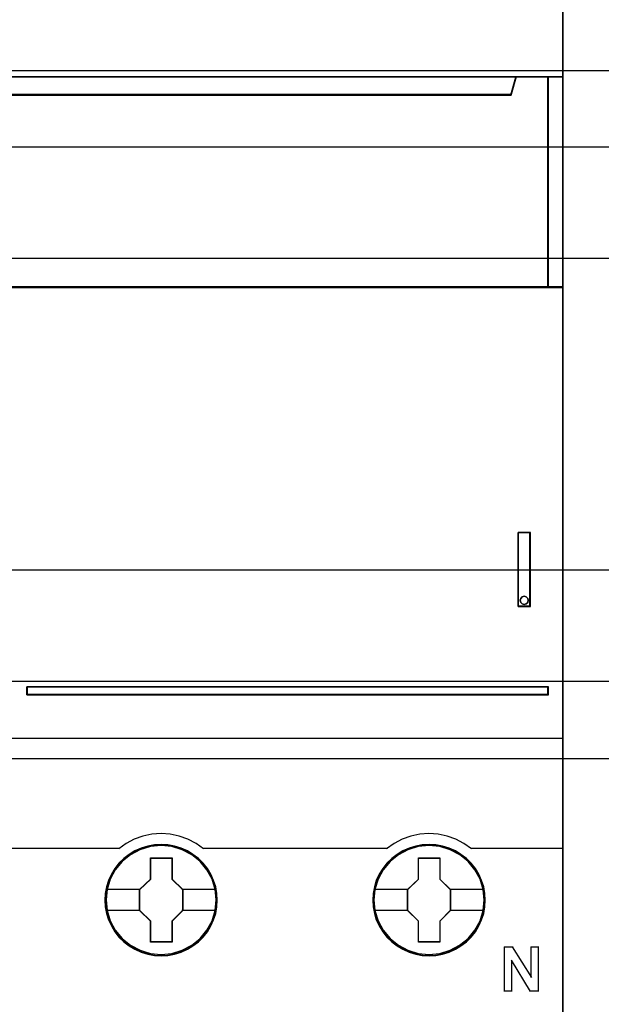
# Model space of a CAD drawing. Extents: x -543332 to -323966, y -9028 to 137422.
# Tile 126 of 250: x -444774 to -444383, y 25446 to 26109. Entities that reach past the tile are written whole.
import ezdxf

# ---------------------------------------------------------------- set-up
doc = ezdxf.new("R2010")
doc.units = 0
doc.header["$MEASUREMENT"] = 0
doc.layers.get('0').update_dxf_attribs({"color": 8})
for name, color, linetype in [('30', 7, 'Continuous'), ('45', 8, 'Continuous'), ('50', 7, 'Continuous')]:
    doc.layers.add(name, color=color, linetype=linetype)

# ---------------------------------------------------------------- blocks, each defined once
blk = doc.blocks.new('*U1118')
at = {"layer": '50', "color": 7}
blk.add_lwpolyline([(509.985212, -287.349254), (834.016113, -287.349254), (834.016113, -333.651915), (509.985212, -333.651915), (509.985212, -287.349254)], dxfattribs=at)
blk = doc.blocks.new('*U1119')
at = {"layer": '30', "color": 7}
blk.add_lwpolyline([(499.9802, -292.478694), (844.087401, -292.478694), (844.087401, -328.453624), (499.9802, -328.453624), (499.9802, -292.478694)], close=True, dxfattribs=at)
for points in [[(499.9802, -292.478694), (844.087401, -292.478694), (844.087401, -328.453624), (499.9802, -328.453624), (499.9802, -292.478694)], [(499.9802, -299.972919), (844.087401, -299.972919), (844.087401, -320.959398), (499.9802, -320.959398), (499.9802, -299.972919)]]:
    blk.add_lwpolyline(points, dxfattribs=at)
blk = doc.blocks.new('*U1120')
at = {"layer": '45', "color": 7}
for points in [[(582.040387, -268.997671), (509.961353, -268.997671), (509.961353, -351.066058), (582.040387, -351.066058), (582.040387, -268.997671)], [(582.016528, -269.021504), (509.982561, -269.021504), (509.982561, -351.044873), (582.016528, -351.044873), (582.016528, -269.021504)], [(578.541368, -288.956637), (513.461129, -288.956637), (513.137902, -287.770308), (509.961353, -287.770308), (509.961353, -301.951077), (510.70812, -301.951077), (510.70812, -301.322047), (510.70812, -300.648874), (510.70812, -297.503723), (513.065454, -297.266457), (515.422788, -297.100923), (517.785694, -297.018156), (520.154173, -297.018156), (522.51708, -297.100923), (524.874413, -297.266457), (527.231747, -297.503723), (527.231747, -300.648874), (527.231747, -301.322047), (527.231747, -301.951077), (527.978514, -301.951077), (581.043597, -301.951077), (581.043597, -287.770308), (578.864596, -287.770308), (578.541368, -288.956637)], [(513.457887, -288.999043), (578.541202, -288.999043), (578.864445, -287.770308), (513.134644, -287.770308), (513.457887, -288.999043)], [(580.995878, -287.770308), (580.995878, -301.951077), (582.040387, -301.951077), (582.040387, -287.770308), (580.995878, -287.770308)], [(578.996997, -323.395684), (579.840027, -323.395684), (579.840027, -318.411891), (578.996997, -318.411891), (578.996997, -323.395684)], [(579.179263, -322.850521), (579.270411, -322.748479), (579.416248, -322.712465), (579.549932, -322.748479), (579.647156, -322.850521), (579.683615, -322.982574), (579.647156, -323.120631), (579.549932, -323.210667), (579.416248, -323.252684), (579.270411, -323.210667), (579.179263, -323.120631), (579.142804, -322.982574), (579.179263, -322.850521)], [(545.978336, -328.795233), (545.978336, -329.330157), (581.043597, -329.330157), (581.043597, -328.795233), (545.978336, -328.795233)], [(558.782843, -343.150779), (558.760424, -342.702397), (558.687563, -342.254015), (558.536235, -341.822239), (558.356885, -341.40707), (558.121487, -341.019579), (557.841251, -340.670837), (557.510573, -340.349773), (557.146267, -340.072994), (556.776356, -339.829428), (556.344793, -339.646754), (555.91323, -339.519435), (555.459249, -339.436402), (555.005267, -339.414259), (554.551285, -339.436402), (554.108513, -339.519435), (553.660136, -339.646754), (553.245387, -339.829428), (552.858662, -340.072994), (552.499961, -340.349773), (552.163678, -340.670837), (551.900257, -341.019579), (551.659254, -341.40707), (551.457484, -341.822239), (551.339785, -342.254015), (551.25011, -342.702397), (551.222086, -343.150779), (551.25011, -343.599162), (551.339785, -344.036473), (551.457484, -344.468249), (551.659254, -344.877882), (551.900257, -345.270909), (552.163678, -345.630722), (552.499961, -345.951786), (552.858662, -346.228565), (553.245387, -346.455524), (553.660136, -346.638198), (554.108513, -346.776588), (554.551285, -346.865157), (555.005267, -346.8873), (555.459249, -346.865157), (555.91323, -346.776588), (556.344793, -346.638198), (556.776356, -346.455524), (557.146267, -346.228565), (557.510573, -345.951786), (557.841251, -345.630722), (558.121487, -345.270909), (558.356885, -344.877882), (558.536235, -344.468249), (558.687563, -344.036473), (558.760424, -343.599162), (558.782843, -343.150779)], [(558.782843, -343.150779), (558.760424, -342.702397), (558.687563, -342.254015), (558.536235, -341.822239), (558.356885, -341.40707), (558.121487, -341.019579), (557.841251, -340.670837), (557.510573, -340.349773), (557.146267, -340.072994), (556.776356, -339.829428), (556.344793, -339.646754), (555.91323, -339.519435), (555.459249, -339.436402), (555.005267, -339.414259), (554.551285, -339.436402), (554.108513, -339.519435), (553.660136, -339.646754), (553.245387, -339.829428), (552.858662, -340.072994), (552.499961, -340.349773), (552.163678, -340.670837), (551.900257, -341.019579), (551.659254, -341.40707), (551.457484, -341.822239), (551.339785, -342.254015), (551.25011, -342.702397), (551.222086, -343.150779), (551.25011, -343.599162), (551.339785, -344.036473), (551.457484, -344.468249), (551.659254, -344.877882), (551.900257, -345.270909), (552.163678, -345.630722), (552.499961, -345.951786), (552.858662, -346.228565), (553.245387, -346.455524), (553.660136, -346.638198), (554.108513, -346.776588), (554.551285, -346.865157), (555.005267, -346.8873), (555.459249, -346.865157), (555.91323, -346.776588), (556.344793, -346.638198), (556.776356, -346.455524), (557.146267, -346.228565), (557.510573, -345.951786), (557.841251, -345.630722), (558.121487, -345.270909), (558.356885, -344.877882), (558.536235, -344.468249), (558.687563, -344.036473), (558.760424, -343.599162), (558.782843, -343.150779)], [(558.761635, -343.150779), (558.739349, -342.705257), (558.666922, -342.259735), (558.516497, -341.830713), (558.338215, -341.418192), (558.104221, -341.033173), (557.825656, -340.686655), (557.496949, -340.367639), (557.134814, -340.092626), (556.767108, -339.850613), (556.338117, -339.669104), (555.909127, -339.542598), (555.457851, -339.460094), (555.006576, -339.438093), (554.5553, -339.460094), (554.115167, -339.542598), (553.669463, -339.669104), (553.257186, -339.850613), (552.872766, -340.092626), (552.516203, -340.367639), (552.181925, -340.686655), (551.920074, -341.033173), (551.680507, -341.418192), (551.479941, -341.830713), (551.362943, -342.259735), (551.273802, -342.705257), (551.245946, -343.150779), (551.273802, -343.596302), (551.362943, -344.030824), (551.479941, -344.459845), (551.680507, -344.866866), (551.920074, -345.257386), (552.181925, -345.614904), (552.516203, -345.93392), (552.872766, -346.208933), (553.257186, -346.434445), (553.669463, -346.615954), (554.115167, -346.753461), (554.5553, -346.841465), (555.006576, -346.863466), (555.457851, -346.841465), (555.909127, -346.753461), (556.338117, -346.615954), (556.767108, -346.434445), (557.134814, -346.208933), (557.496949, -345.93392), (557.825656, -345.614904), (558.104221, -345.257386), (558.338215, -344.866866), (558.516497, -344.459845), (558.666922, -344.030824), (558.739349, -343.596302), (558.761635, -343.150779)], [(576.793985, -343.150779), (576.771567, -342.702397), (576.698705, -342.254015), (576.541773, -341.822239), (576.362423, -341.40707), (576.132629, -341.019579), (575.852394, -340.670837), (575.521716, -340.349773), (575.15741, -340.072994), (574.787499, -339.829428), (574.355936, -339.646754), (573.924373, -339.519435), (573.470391, -339.436402), (573.01641, -339.414259), (572.562428, -339.436402), (572.119656, -339.519435), (571.671279, -339.646754), (571.25653, -339.829428), (570.869805, -340.072994), (570.511103, -340.349773), (570.174821, -340.670837), (569.911399, -341.019579), (569.664792, -341.40707), (569.468627, -341.822239), (569.350928, -342.254015), (569.261253, -342.702397), (569.233229, -343.150779), (569.261253, -343.599162), (569.350928, -344.036473), (569.468627, -344.468249), (569.664792, -344.877882), (569.911399, -345.270909), (570.174821, -345.630722), (570.511103, -345.951786), (570.869805, -346.228565), (571.25653, -346.455524), (571.671279, -346.638198), (572.119656, -346.776588), (572.562428, -346.865157), (573.01641, -346.8873), (573.470391, -346.865157), (573.924373, -346.776588), (574.355936, -346.638198), (574.787499, -346.455524), (575.15741, -346.228565), (575.521716, -345.951786), (575.852394, -345.630722), (576.132629, -345.270909), (576.362423, -344.877882), (576.541773, -344.468249), (576.698705, -344.036473), (576.771567, -343.599162), (576.793985, -343.150779)], [(576.793985, -343.150779), (576.771567, -342.702397), (576.698705, -342.254015), (576.541773, -341.822239), (576.362423, -341.40707), (576.132629, -341.019579), (575.852394, -340.670837), (575.521716, -340.349773), (575.15741, -340.072994), (574.787499, -339.829428), (574.355936, -339.646754), (573.924373, -339.519435), (573.470391, -339.436402), (573.01641, -339.414259), (572.562428, -339.436402), (572.119656, -339.519435), (571.671279, -339.646754), (571.25653, -339.829428), (570.869805, -340.072994), (570.511103, -340.349773), (570.174821, -340.670837), (569.911399, -341.019579), (569.664792, -341.40707), (569.468627, -341.822239), (569.350928, -342.254015), (569.261253, -342.702397), (569.233229, -343.150779), (569.261253, -343.599162), (569.350928, -344.036473), (569.468627, -344.468249), (569.664792, -344.877882), (569.911399, -345.270909), (570.174821, -345.630722), (570.511103, -345.951786), (570.869805, -346.228565), (571.25653, -346.455524), (571.671279, -346.638198), (572.119656, -346.776588), (572.562428, -346.865157), (573.01641, -346.8873), (573.470391, -346.865157), (573.924373, -346.776588), (574.355936, -346.638198), (574.787499, -346.455524), (575.15741, -346.228565), (575.521716, -345.951786), (575.852394, -345.630722), (576.132629, -345.270909), (576.362423, -344.877882), (576.541773, -344.468249), (576.698705, -344.036473), (576.771567, -343.599162), (576.793985, -343.150779)], [(576.770126, -343.150779), (576.747849, -342.705257), (576.675447, -342.259735), (576.519506, -341.830713), (576.341287, -341.418192), (576.112944, -341.033173), (575.834477, -340.686655), (575.505886, -340.367639), (575.143879, -340.092626), (574.776303, -339.850613), (574.347464, -339.669104), (573.918625, -339.542598), (573.467508, -339.460094), (573.016392, -339.438093), (572.565276, -339.460094), (572.125298, -339.542598), (571.679751, -339.669104), (571.26762, -339.850613), (570.883335, -340.092626), (570.526898, -340.367639), (570.192737, -340.686655), (569.930978, -341.033173), (569.685927, -341.418192), (569.491001, -341.830713), (569.374045, -342.259735), (569.284935, -342.705257), (569.257088, -343.150779), (569.284935, -343.596302), (569.374045, -344.030824), (569.491001, -344.459845), (569.685927, -344.866866), (569.930978, -345.257386), (570.192737, -345.614904), (570.526898, -345.93392), (570.883335, -346.208933), (571.26762, -346.434445), (571.679751, -346.615954), (572.125298, -346.753461), (572.565276, -346.841465), (573.016392, -346.863466), (573.467508, -346.841465), (573.918625, -346.753461), (574.347464, -346.615954), (574.776303, -346.434445), (575.143879, -346.208933), (575.505886, -345.93392), (575.834477, -345.614904), (576.112944, -345.257386), (576.341287, -344.866866), (576.519506, -344.459845), (576.675447, -344.030824), (576.747849, -343.596302), (576.770126, -343.150779)], [(554.293364, -340.311978), (555.736496, -340.311978), (555.736496, -341.731503), (556.455233, -342.435721), (556.455233, -343.855246), (555.736496, -344.570554), (555.736496, -345.978989), (554.293364, -345.978989), (554.293364, -344.570554), (553.55765, -343.855246), (553.55765, -342.435721), (554.293364, -341.731503), (554.293364, -340.311978)], [(554.293364, -340.311978), (555.736496, -340.311978), (555.736496, -340.311978), (555.736496, -341.731503), (555.736496, -341.731503), (556.455233, -342.435721), (556.455233, -342.435721), (556.455233, -343.855246), (556.455233, -343.855246), (555.736496, -344.570554), (555.736496, -344.570554), (555.736496, -345.978989), (555.736496, -345.978989), (554.293364, -345.978989), (554.293364, -345.978989), (554.293364, -344.570554), (554.293364, -344.570554), (553.55765, -343.855246), (553.55765, -343.855246), (553.55765, -342.435721), (553.55765, -342.435721), (554.293364, -341.731503), (554.293364, -341.731503), (554.293364, -340.311978), (554.293364, -340.311978)], [(554.303129, -340.333163), (555.723816, -340.333163), (555.723816, -341.742075), (556.431373, -342.441027), (556.431373, -343.849939), (555.723816, -344.559899), (555.723816, -345.957804), (554.303129, -345.957804), (554.303129, -344.559899), (553.578858, -343.849939), (553.578858, -342.441027), (554.303129, -341.742075), (554.303129, -340.333163)], [(572.302529, -340.311978), (573.746981, -340.311978), (573.746981, -341.731503), (574.466375, -342.435721), (574.466375, -343.855246), (573.746981, -344.570554), (573.746981, -345.978989), (572.302529, -345.978989), (572.302529, -344.570554), (571.566141, -343.855246), (571.566141, -342.435721), (572.302529, -341.731503), (572.302529, -340.311978)], [(572.302529, -340.311978), (573.746981, -340.311978), (573.746981, -340.311978), (573.746981, -341.731503), (573.746981, -341.731503), (574.466375, -342.435721), (574.466375, -342.435721), (574.466375, -343.855246), (574.466375, -343.855246), (573.746981, -344.570554), (573.746981, -344.570554), (573.746981, -345.978989), (573.746981, -345.978989), (572.302529, -345.978989), (572.302529, -345.978989), (572.302529, -344.570554), (572.302529, -344.570554), (571.566141, -343.855246), (571.566141, -343.855246), (571.566141, -342.435721), (571.566141, -342.435721), (572.302529, -341.731503), (572.302529, -341.731503), (572.302529, -340.311978), (572.302529, -340.311978)], [(572.314272, -340.333163), (573.734958, -340.333163), (573.734958, -341.742075), (574.442516, -342.441027), (574.442516, -343.849939), (573.734958, -344.559899), (573.734958, -345.957804), (572.314272, -345.957804), (572.314272, -344.559899), (571.590001, -343.849939), (571.590001, -342.441027), (572.314272, -341.742075), (572.314272, -340.333163)]]:
    blk.add_lwpolyline(points, close=True, dxfattribs=at)
at = {"layer": '45', "color": 139}
for points in [[(582.040387, -268.997671), (509.961353, -268.997671), (509.961353, -351.066058), (582.040387, -351.066058), (582.040387, -268.997671)], [(579.683615, -322.982574), (579.647156, -322.850521), (579.549932, -322.748479), (579.416248, -322.712465), (579.270411, -322.748479), (579.179263, -322.850521), (579.142804, -322.982574), (579.179263, -323.120631), (579.270411, -323.210667), (579.416248, -323.252684), (579.549932, -323.210667), (579.647156, -323.120631), (579.683615, -322.982574)], [(558.716567, -343.144278), (558.643709, -342.424798), (558.436346, -341.738524), (558.088872, -341.102061), (557.623705, -340.548614), (557.068868, -340.094788), (556.424359, -339.757186), (555.729411, -339.546876), (555.006441, -339.480463), (554.283471, -339.546876), (553.582919, -339.757186), (552.949619, -340.094788), (552.383573, -340.548614), (551.918406, -341.102061), (551.576536, -341.738524), (551.369173, -342.424798), (551.296315, -343.144278), (551.369173, -343.85269), (551.576536, -344.544498), (551.918406, -345.175427), (552.383573, -345.728873), (552.949619, -346.182699), (553.582919, -346.520302), (554.283471, -346.730611), (555.006441, -346.802559), (555.729411, -346.730611), (556.424359, -346.520302), (557.068868, -346.182699), (557.623705, -345.728873), (558.088872, -345.175427), (558.436346, -344.544498), (558.643709, -343.85269), (558.716567, -343.144278)], [(558.711265, -343.138863), (558.638401, -342.419406), (558.431021, -341.738689), (558.089123, -341.102246), (557.629524, -340.543283), (557.063431, -340.089472), (556.424475, -339.751881), (555.723865, -339.541578), (555.000836, -339.475166), (554.277807, -339.541578), (553.588407, -339.751881), (552.943846, -340.089472), (552.383359, -340.543283), (551.923759, -341.102246), (551.581861, -341.738689), (551.368876, -342.419406), (551.301618, -343.138863), (551.368876, -343.852786), (551.581861, -344.539037), (551.923759, -345.169945), (552.383359, -345.723374), (552.943846, -346.177185), (553.588407, -346.520311), (554.277807, -346.730614), (555.000836, -346.802559), (555.723865, -346.730614), (556.424475, -346.520311), (557.063431, -346.177185), (557.629524, -345.723374), (558.089123, -345.169945), (558.431021, -344.539037), (558.638401, -343.852786), (558.711265, -343.138863)], [(576.719756, -343.138863), (576.646922, -342.419406), (576.439624, -341.738689), (576.097863, -341.102246), (575.638446, -340.543283), (575.072579, -340.089472), (574.428275, -339.751881), (573.733547, -339.541578), (573.010806, -339.475166), (572.288065, -339.541578), (571.59894, -339.751881), (570.954636, -340.089472), (570.394371, -340.543283), (569.934954, -341.102246), (569.593193, -341.738689), (569.37469, -342.419406), (569.307458, -343.138863), (569.37469, -343.852786), (569.593193, -344.539037), (569.934954, -345.169945), (570.394371, -345.723374), (570.954636, -346.177185), (571.59894, -346.520311), (572.288065, -346.730614), (573.010806, -346.802559), (573.733547, -346.730614), (574.428275, -346.520311), (575.072579, -346.177185), (575.638446, -345.723374), (576.097863, -345.169945), (576.439624, -344.539037), (576.646922, -343.852786), (576.719756, -343.138863)], [(576.719756, -343.144278), (576.646922, -342.424798), (576.439624, -341.738524), (576.097863, -341.102061), (575.632843, -340.548614), (575.078182, -340.094788), (574.433878, -339.757186), (573.733547, -339.546876), (573.016409, -339.480463), (572.293667, -339.546876), (571.593337, -339.757186), (570.960238, -340.094788), (570.394371, -340.548614), (569.929352, -341.102061), (569.58759, -341.738524), (569.380292, -342.424798), (569.307458, -343.144278), (569.380292, -343.85269), (569.58759, -344.544498), (569.929352, -345.175427), (570.394371, -345.728873), (570.960238, -346.182699), (571.593337, -346.520302), (572.293667, -346.730611), (573.016409, -346.802559), (573.733547, -346.730611), (574.433878, -346.520302), (575.078182, -346.182699), (575.632843, -345.728873), (576.097863, -345.175427), (576.439624, -344.544498), (576.646922, -343.85269), (576.719756, -343.144278)]]:
    blk.add_lwpolyline(points, close=True, dxfattribs=at)
for points in [[(509.961353, -287.770308), (582.040387, -287.770308)], [(578.864445, -287.770308), (578.495951, -288.999043)], [(580.995878, -301.951077), (580.995878, -287.770308)], [(513.45807, -288.954025), (578.541019, -288.954025)], [(582.040387, -301.906059), (527.219601, -301.906059)], [(578.996997, -323.395684), (578.996997, -318.411891)], [(578.996997, -318.411891), (579.840027, -318.411891)], [(579.792308, -323.395684), (579.792308, -318.411891)], [(578.996997, -323.350665), (579.840027, -323.350665)], [(545.978336, -329.330157), (545.978336, -328.795233)], [(545.978336, -328.795233), (581.043597, -328.795233)], [(580.995878, -329.330157), (580.995878, -328.795233)], [(545.978336, -329.285139), (581.043597, -329.285139)], [(509.961353, -332.248403), (582.040387, -332.248403)], [(557.857631, -339.702906), (557.352264, -339.346261), (556.807591, -339.052892), (556.217996, -338.840055), (555.617171, -338.713504), (554.9995, -338.667485), (554.387445, -338.713504), (553.781005, -338.840055), (553.20264, -339.052892), (552.657967, -339.346261), (552.1526, -339.702906)], [(575.863472, -339.702906), (575.363692, -339.346261), (574.813374, -339.052892), (574.229362, -338.840055), (573.628504, -338.713504), (573.0108, -338.667485), (572.39871, -338.713504), (571.792237, -338.840055), (571.213841, -339.052892), (570.669138, -339.346261), (570.163743, -339.702906)], [(539.801421, -339.657888), (552.200319, -339.657888)], [(557.812563, -339.657888), (564.034546, -339.657888)], [(563.986828, -339.657888), (570.211462, -339.657888)], [(575.815753, -339.657888), (582.040387, -339.657888)], [(578.055879, -346.278228), (578.660315, -346.278228)], [(578.055879, -346.278228), (578.055879, -349.289159)], [(578.612597, -346.278228), (579.901, -348.359663)], [(579.853282, -346.278228), (580.402046, -346.278228)], [(579.853282, -346.278228), (579.853282, -348.359663)], [(580.354328, -346.278228), (580.354328, -349.289159)], [(578.556925, -347.197132), (578.556925, -349.289159)], [(579.840027, -349.289159), (578.556925, -347.197132)], [(578.055879, -349.244141), (578.604643, -349.244141)], [(579.792308, -349.244141), (580.402046, -349.244141)]]:
    blk.add_lwpolyline(points, dxfattribs=at)
at = {"layer": '45', "color": 140}
for points in [[(578.541368, -288.956637), (513.461129, -288.956637), (513.137902, -287.770308), (509.961353, -287.770308), (509.961353, -301.951077), (510.70812, -301.951077), (510.70812, -301.322047), (510.70812, -300.648874), (510.70812, -297.503723), (513.065454, -297.266457), (515.422788, -297.100923), (517.785694, -297.018156), (520.154173, -297.018156), (522.51708, -297.100923), (524.874413, -297.266457), (527.231747, -297.503723), (527.231747, -300.648874), (527.231747, -301.322047), (527.231747, -301.951077), (527.978514, -301.951077), (581.043597, -301.951077), (581.043597, -287.770308), (578.864596, -287.770308), (578.541368, -288.956637)], [(578.519096, -288.974277), (513.480119, -288.974277), (513.157096, -287.791493), (509.982561, -287.791493), (509.982561, -301.929892), (510.728855, -301.929892), (510.728855, -301.302741), (510.728855, -300.63158), (510.728855, -297.495826), (513.084694, -297.259269), (515.440533, -297.09423), (517.801941, -297.01171), (520.168919, -297.01171), (522.530327, -297.09423), (524.886166, -297.259269), (527.242005, -297.495826), (527.242005, -300.63158), (527.242005, -301.302741), (527.242005, -301.929892), (527.988299, -301.929892), (581.019738, -301.929892), (581.019738, -287.791493), (578.842118, -287.791493), (578.519096, -288.974277)], [(513.481524, -288.977858), (578.520215, -288.977858), (578.843237, -287.791493), (513.158503, -287.791493), (513.481524, -288.977858)], [(580.995878, -287.770308), (580.995878, -301.951077), (582.040387, -301.951077), (582.040387, -287.770308), (580.995878, -287.770308)]]:
    blk.add_lwpolyline(points, close=True, dxfattribs=at)
at = {"layer": '45', "color": 59}
for points in [[(513.457887, -288.999043), (578.541202, -288.999043), (578.864445, -287.770308), (513.134644, -287.770308), (513.457887, -288.999043)], [(581.017087, -287.791493), (581.017087, -301.929892), (582.016528, -301.929892), (582.016528, -287.791493), (581.017087, -287.791493)], [(578.996997, -323.395684), (579.840027, -323.395684), (579.840027, -318.411891), (578.996997, -318.411891), (578.996997, -323.395684)], [(579.179263, -322.850521), (579.270411, -322.748479), (579.416248, -322.712465), (579.549932, -322.748479), (579.647156, -322.850521), (579.683615, -322.982574), (579.647156, -323.120631), (579.549932, -323.210667), (579.416248, -323.252684), (579.270411, -323.210667), (579.179263, -323.120631), (579.142804, -322.982574), (579.179263, -322.850521)]]:
    blk.add_lwpolyline(points, close=True, dxfattribs=at)
at = {"layer": '45', "color": 1}
for points in [[(545.978336, -328.795233), (545.978336, -329.330157), (581.043597, -329.330157), (581.043597, -328.795233), (545.978336, -328.795233)], [(545.999544, -328.816418), (545.999544, -329.308972), (581.019738, -329.308972), (581.019738, -328.816418), (545.999544, -328.816418)]]:
    blk.add_lwpolyline(points, close=True, dxfattribs=at)
at = {"layer": '45', "color": 7}
for points in [[(551.296315, -342.417246), (553.602717, -342.417246)], [(556.407514, -342.417246), (558.716567, -342.417246)], [(569.299505, -342.417246), (571.61386, -342.417246)], [(574.418657, -342.417246), (576.719756, -342.417246)], [(551.296315, -343.826054), (553.602717, -343.826054)], [(556.407514, -343.826054), (558.716567, -343.826054)], [(569.299505, -343.826054), (571.61386, -343.826054)], [(574.418657, -343.826054), (576.719756, -343.826054)]]:
    blk.add_lwpolyline(points, dxfattribs=at)

msp = doc.modelspace()

# ---------------------------------------------------------------- block references
at = {"xscale": 10, "yscale": 10, "zscale": 10}
for name in ['*U1119', '*U1118', '*U1120']:
    msp.add_blockref(name, (-450229.1, 28948.04), dxfattribs=at)

doc.saveas('drawing.dxf')
